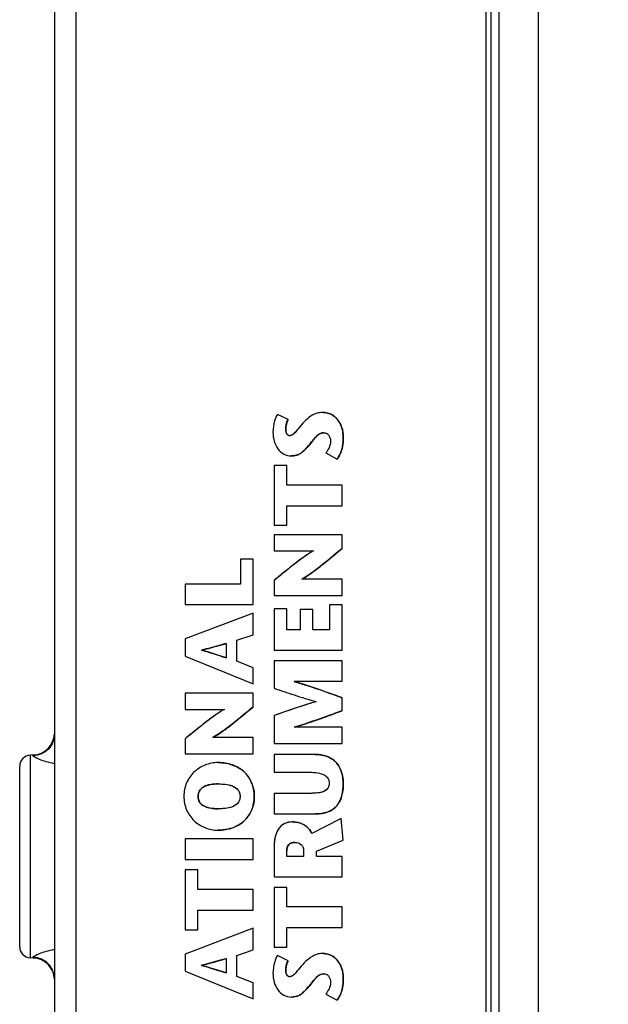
# Model space of a CAD drawing. Header units: inches. Extents: x 0 to 34, y 0 to 22.
# Tile 100 of 133: x 11.4 to 12.4, y 17.7 to 19.5. Entities that reach past the tile are written whole.
import ezdxf

# ---------------------------------------------------------------- set-up
doc = ezdxf.new("R2010")
doc.units = ezdxf.units.IN
doc.header["$LTSCALE"] = 1.87
doc.header["$MEASUREMENT"] = 0
doc.layers.get('0').update_dxf_attribs({"linetype": 'CONTINUOUS'})
doc.layers.add('DETAIL', color=7, linetype='CONTINUOUS')
doc.styles.get("Standard").update_dxf_attribs({"font": 'txt', "width": 0.8})
doc.dimstyles.get("Standard").update_dxf_attribs({"dimtxt": 0.125, "dimasz": 0.18, "dimexe": 0.125, "dimexo": 0.0625, "dimgap": 0.09, "dimtad": 0, "dimtih": 1, "dimtoh": 1, "dimdec": 3, "dimzin": 4, "dimdsep": 46, "dimtxsty": 'STANDARD', "dimblk": '_FILLED', "dimblk1": '_FILLED', "dimblk2": '_FILLED', "dimcen": 0.09, "dimadec": 0, "dimazin": 0, "dimtol": 1, "dimtp": 0.01, "dimtm": 0.01, "dimtfac": 1, "dimtdec": 3, "dimtofl": 0, "dimtmove": 0, "dimatfit": 3, "dimldrblk": '_FILLED', "dimfxl": 1, "dimtolj": 1, "dimtzin": 4, "dimarcsym": 0})

# ---------------------------------------------------------------- blocks, each defined once
blk = doc.blocks.new('_FILLED')
at = {"color": 0, "linetype": 'ByBlock'}
blk.add_solid([(0, 0), (-1, 0.17361), (-1, -0.17361)], dxfattribs=at)

msp = doc.modelspace()

# ---------------------------------------------------------------- linework, layer by layer
at = {"color": 3, "linetype": 'Continuous'}
for p, q in [((12.3203, 16.4184), (12.3203, 19.6077)), ((12.2503, 16.488), (12.2503, 19.538))]:
    msp.add_line(p, q, dxfattribs=at)
at = {"color": 7, "linetype": 'Continuous'}
for p, q in [((11.4587, 19.5574), (11.4587, 16.4676)), ((11.4967, 19.5574), (11.4967, 16.4676)), ((12.2264, 19.5712), (12.2264, 16.4538)), ((12.236, 16.4538), (12.236, 19.5712)), ((11.9371, 18.8035), (11.9371, 18.8035)), ((11.8747, 18.7907), (11.8557, 18.8)), ((11.8747, 18.7907), (11.8557, 18.8)), ((11.8557, 18.8), (11.8557, 18.8)), ((11.8747, 18.7907), (11.8747, 18.7907)), ((11.8702, 18.7729), (11.8702, 18.7729)), ((11.8711, 18.7674), (11.8718, 18.7658)), ((11.8718, 18.7658), (11.8733, 18.7639)), ((11.9319, 18.766), (11.9297, 18.7647)), ((11.9375, 18.7673), (11.9375, 18.7673)), ((11.8733, 18.7639), (11.8745, 18.763)), ((11.8777, 18.7621), (11.8776, 18.7621)), ((11.9206, 18.756), (11.9124, 18.746)), ((11.9236, 18.7594), (11.9206, 18.756)), ((11.9263, 18.762), (11.9236, 18.7594)), ((11.9297, 18.7647), (11.9263, 18.762)), ((11.9728, 18.7583), (11.9727, 18.7583)), ((11.9031, 18.7359), (11.9004, 18.7334)), ((11.9124, 18.746), (11.9124, 18.746)), ((11.9416, 18.7313), (11.9616, 18.7203)), ((11.8801, 18.726), (11.88, 18.726)), ((11.9617, 18.7203), (11.9616, 18.7203)), ((11.8496, 18.7088), (11.8496, 18.6025)), ((11.8723, 18.7088), (11.8496, 18.7088)), ((11.8723, 18.6739), (11.8723, 18.7088)), ((11.8723, 18.6739), (11.8723, 18.7088)), ((11.9707, 18.6739), (11.8723, 18.6739)), ((11.9706, 18.6374), (11.9706, 18.6739)), ((11.9707, 18.6374), (11.9707, 18.6739)), ((11.8723, 18.6025), (11.8723, 18.6374)), ((11.8723, 18.6025), (11.8723, 18.6374)), ((11.8723, 18.6374), (11.9707, 18.6374)), ((11.8496, 18.6025), (11.8723, 18.6025)), ((11.8496, 18.5855), (11.8496, 18.5568)), ((11.9707, 18.5855), (11.8496, 18.5855)), ((11.9706, 18.5611), (11.9706, 18.5855)), ((11.9707, 18.5611), (11.9707, 18.5855)), ((11.8496, 18.5568), (11.9195, 18.5568)), ((11.9707, 18.5611), (11.9706, 18.5611)), ((11.7895, 18.5419), (11.7895, 18.4976)), ((11.8122, 18.5419), (11.7895, 18.5419)), ((11.8122, 18.4611), (11.8122, 18.5419)), ((11.8122, 18.4611), (11.8122, 18.5419)), ((11.8496, 18.5042), (11.8496, 18.4777)), ((11.9707, 18.5064), (11.8992, 18.5064)), ((11.905, 18.51), (11.8993, 18.5065)), ((11.9706, 18.4777), (11.9706, 18.5064)), ((11.9707, 18.4777), (11.9707, 18.5064)), ((11.6911, 18.4976), (11.6911, 18.4611)), ((11.7895, 18.4976), (11.6911, 18.4976)), ((11.8496, 18.4777), (11.9707, 18.4777)), ((11.6911, 18.4611), (11.8122, 18.4611)), ((11.8496, 18.4534), (11.8496, 18.3798)), ((11.8723, 18.4534), (11.8496, 18.4534)), ((11.8723, 18.4163), (11.8723, 18.4534)), ((11.8723, 18.4163), (11.8723, 18.4534)), ((11.8961, 18.4525), (11.8961, 18.4163)), ((11.9188, 18.4525), (11.8961, 18.4525)), ((11.9188, 18.4163), (11.9188, 18.4525)), ((11.9188, 18.4163), (11.9188, 18.4525)), ((11.948, 18.4608), (11.948, 18.4163)), ((11.9707, 18.4608), (11.948, 18.4608)), ((11.9706, 18.3798), (11.9706, 18.4608)), ((11.9707, 18.3798), (11.9707, 18.4608)), ((11.8122, 18.4461), (11.6911, 18.4001)), ((11.8122, 18.4073), (11.8122, 18.4461)), ((11.8122, 18.4073), (11.8122, 18.4461)), ((11.8122, 18.4461), (11.8122, 18.4461)), ((11.8961, 18.4163), (11.8723, 18.4163)), ((11.948, 18.4163), (11.9188, 18.4163)), ((11.6911, 18.4001), (11.6911, 18.3694)), ((11.7833, 18.3978), (11.8122, 18.4073)), ((11.7833, 18.3978), (11.8122, 18.4073)), ((11.7833, 18.3603), (11.7833, 18.3978)), ((11.7833, 18.3603), (11.7833, 18.3978)), ((11.7833, 18.3978), (11.7833, 18.3978)), ((11.8122, 18.4073), (11.8122, 18.4073)), ((11.7209, 18.3802), (11.7209, 18.3802)), ((11.7641, 18.3919), (11.7641, 18.3665)), ((11.8496, 18.3798), (11.9707, 18.3798)), ((11.6911, 18.3694), (11.8122, 18.3201)), ((11.8122, 18.3487), (11.7833, 18.3603)), ((11.8122, 18.3487), (11.7833, 18.3603)), ((11.7833, 18.3603), (11.7833, 18.3603)), ((11.8122, 18.3201), (11.8122, 18.3487)), ((11.8122, 18.3201), (11.8122, 18.3487)), ((11.8122, 18.3487), (11.8122, 18.3487)), ((11.8496, 18.3608), (11.8496, 18.3123)), ((11.9707, 18.3608), (11.8496, 18.3608)), ((11.9706, 18.3243), (11.9706, 18.3608)), ((11.9707, 18.3243), (11.9707, 18.3608)), ((11.8122, 18.3201), (11.8122, 18.3201)), ((11.9707, 18.3243), (11.8854, 18.3242)), ((11.6911, 18.3034), (11.6911, 18.2746)), ((11.8122, 18.3034), (11.6911, 18.3034)), ((11.8122, 18.279), (11.8122, 18.3034)), ((11.8122, 18.279), (11.8122, 18.3034)), ((11.9706, 18.2722), (11.9706, 18.2952)), ((11.9707, 18.2952), (11.9706, 18.2952)), ((11.9707, 18.2722), (11.9707, 18.2952)), ((11.6911, 18.2746), (11.761, 18.2746)), ((11.8122, 18.279), (11.8122, 18.279)), ((11.8496, 18.2634), (11.8496, 18.2139)), ((11.9707, 18.2722), (11.9706, 18.2722)), ((11.9707, 18.2426), (11.8854, 18.2427)), ((11.9706, 18.2139), (11.9706, 18.2426)), ((11.9707, 18.2139), (11.9707, 18.2426)), ((11.6911, 18.222), (11.6911, 18.1956)), ((11.8122, 18.2243), (11.7407, 18.2243)), ((11.7465, 18.2278), (11.7408, 18.2243)), ((11.8122, 18.1956), (11.8122, 18.2243)), ((11.8122, 18.1956), (11.8122, 18.2243)), ((11.8496, 18.2139), (11.9707, 18.2139)), ((11.4207, 18.1934), (11.4157, 18.1932)), ((11.4157, 17.8319), (11.4157, 18.1932)), ((11.4207, 18.1921), (11.4207, 18.1934)), ((11.6911, 18.1956), (11.8122, 18.1956)), ((11.8496, 18.1942), (11.8496, 18.1627)), ((11.9228, 18.1942), (11.8496, 18.1942)), ((11.3967, 17.8515), (11.3967, 18.1735)), ((11.7503, 18.1798), (11.7503, 18.1798)), ((11.8496, 18.1627), (11.9124, 18.1627)), ((11.7227, 18.1356), (11.7203, 18.1337)), ((11.7329, 18.1399), (11.7276, 18.1382)), ((11.7375, 18.1408), (11.7329, 18.1399)), ((11.7503, 18.1418), (11.7503, 18.1418)), ((11.9728, 18.142), (11.9727, 18.142)), ((11.7144, 18.1196), (11.7143, 18.1196)), ((11.8143, 18.1196), (11.8142, 18.1196)), ((11.8496, 18.125), (11.8496, 18.0885)), ((11.9129, 18.125), (11.8496, 18.125)), ((11.7205, 18.1054), (11.7232, 18.1034)), ((11.7332, 18.0993), (11.7376, 18.0984)), ((11.7503, 18.0975), (11.7503, 18.0975)), ((11.8496, 18.0885), (11.9237, 18.0885)), ((11.9236, 18.0885), (11.9237, 18.0885)), ((11.882, 18.0741), (11.8819, 18.0741)), ((11.9687, 18.0805), (11.9169, 18.0537)), ((11.9727, 18.0414), (11.9687, 18.0805)), ((11.9688, 18.0805), (11.9687, 18.0805)), ((11.9728, 18.0414), (11.9688, 18.0805)), ((11.7503, 18.0594), (11.7503, 18.0594)), ((11.7503, 18.0594), (11.7503, 18.0594)), ((11.6911, 18.0437), (11.6911, 18.0072)), ((11.8122, 18.0437), (11.6911, 18.0437)), ((11.8122, 18.0072), (11.8122, 18.0437)), ((11.8122, 18.0072), (11.8122, 18.0437)), ((11.8496, 18.0302), (11.8496, 17.9762)), ((11.8872, 18.0376), (11.8871, 18.0376)), ((11.9248, 18.0222), (11.9727, 18.0414)), ((11.9249, 18.0222), (11.9728, 18.0414)), ((11.9728, 18.0414), (11.9727, 18.0414)), ((11.8723, 18.0127), (11.8723, 18.0224)), ((11.8723, 18.0127), (11.8723, 18.0224)), ((11.8723, 18.0224), (11.8723, 18.0224)), ((11.902, 18.0127), (11.8723, 18.0127)), ((11.902, 18.0231), (11.902, 18.0127)), ((11.9248, 18.0127), (11.9248, 18.0222)), ((11.9249, 18.0222), (11.9248, 18.0222)), ((11.9707, 18.0127), (11.9248, 18.0127)), ((11.9249, 18.0127), (11.9249, 18.0222)), ((11.9706, 17.9762), (11.9706, 18.0127)), ((11.9707, 17.9762), (11.9707, 18.0127)), ((11.6911, 18.0072), (11.8122, 18.0072)), ((11.6911, 17.9885), (11.6911, 17.8821)), ((11.7138, 17.9885), (11.6911, 17.9885)), ((11.7138, 17.9535), (11.7138, 17.9885)), ((11.7138, 17.9535), (11.7138, 17.9885)), ((11.8496, 17.9762), (11.9707, 17.9762)), ((11.8122, 17.9535), (11.7138, 17.9535)), ((11.8122, 17.917), (11.8122, 17.9535)), ((11.8122, 17.917), (11.8122, 17.9535)), ((11.8496, 17.9575), (11.8496, 17.8511)), ((11.8723, 17.9575), (11.8496, 17.9575)), ((11.8723, 17.9226), (11.8723, 17.9575)), ((11.8723, 17.9226), (11.8723, 17.9575)), ((11.7138, 17.8821), (11.7138, 17.917)), ((11.7138, 17.8821), (11.7138, 17.917)), ((11.7138, 17.917), (11.8122, 17.917)), ((11.9707, 17.9226), (11.8723, 17.9226)), ((11.9706, 17.8861), (11.9706, 17.9226)), ((11.9707, 17.8861), (11.9707, 17.9226)), ((11.8122, 17.8847), (11.6911, 17.8387)), ((11.6911, 17.8821), (11.7138, 17.8821)), ((11.8122, 17.846), (11.8122, 17.8847)), ((11.8122, 17.846), (11.8122, 17.8847)), ((11.8122, 17.8847), (11.8122, 17.8847)), ((11.8723, 17.8511), (11.8723, 17.8861)), ((11.8723, 17.8511), (11.8723, 17.8861)), ((11.8723, 17.8861), (11.9707, 17.8861)), ((11.6911, 17.8387), (11.6911, 17.8081)), ((11.7833, 17.8364), (11.8122, 17.846)), ((11.7833, 17.8364), (11.8122, 17.846)), ((11.7833, 17.7989), (11.7833, 17.8364)), ((11.7833, 17.7989), (11.7833, 17.8364)), ((11.7833, 17.8364), (11.7833, 17.8364)), ((11.8122, 17.846), (11.8122, 17.846)), ((11.8496, 17.8511), (11.8723, 17.8511)), ((11.8747, 17.8269), (11.8557, 17.8363)), ((11.8747, 17.8269), (11.8557, 17.8363)), ((11.8557, 17.8363), (11.8557, 17.8363)), ((11.9371, 17.8397), (11.9371, 17.8397)), ((11.4207, 17.8317), (11.4157, 17.8319)), ((11.4207, 17.8317), (11.4207, 17.8329)), ((11.7209, 17.8188), (11.7209, 17.8188)), ((11.7641, 17.8306), (11.7641, 17.8051)), ((11.8747, 17.8269), (11.8747, 17.8269)), ((11.6911, 17.8081), (11.8122, 17.7588)), ((11.8702, 17.8091), (11.8702, 17.8091)), ((11.8711, 17.8036), (11.8718, 17.8021)), ((11.8718, 17.8021), (11.8733, 17.8001)), ((11.9319, 17.8022), (11.9297, 17.801)), ((11.9375, 17.8036), (11.9375, 17.8036)), ((11.8122, 17.7873), (11.7833, 17.7989)), ((11.8122, 17.7873), (11.7833, 17.7989)), ((11.7833, 17.7989), (11.7833, 17.7989)), ((11.8122, 17.7588), (11.8122, 17.7873)), ((11.8122, 17.7588), (11.8122, 17.7873)), ((11.8122, 17.7873), (11.8122, 17.7873)), ((11.8733, 17.8001), (11.8745, 17.7993)), ((11.8777, 17.7984), (11.8776, 17.7984)), ((11.9206, 17.7922), (11.9124, 17.7823)), ((11.9236, 17.7956), (11.9206, 17.7922)), ((11.9263, 17.7983), (11.9236, 17.7956)), ((11.9297, 17.801), (11.9263, 17.7983)), ((11.9728, 17.7946), (11.9727, 17.7946)), ((11.9031, 17.7721), (11.9004, 17.7696)), ((11.9124, 17.7823), (11.9124, 17.7823)), ((11.9416, 17.7676), (11.9616, 17.7565)), ((11.8122, 17.7588), (11.8122, 17.7588)), ((11.8801, 17.7622), (11.88, 17.7622)), ((11.9617, 17.7565), (11.9616, 17.7565))]:
    msp.add_line(p, q, dxfattribs=at)
for centre, radius, start, end in [((11.9349, 18.7675), 0.0363, 61.4166, 70.7925), ((11.9349, 18.7674), 0.0363, 52.7104, 61.4337), ((11.935, 18.7676), 0.0361, 42.5318, 52.6875), ((11.9341, 18.7668), 0.0372, 33.707, 42.4963), ((11.9375, 18.7554), 0.0119, 89.9992, 93.6104), ((11.9254, 18.7626), 0.0469, 15.6967, 22.0134), ((11.9011, 18.7563), 0.0715, 348.6879, 349.255), ((11.882, 18.7526), 0.0264, 289.5328, 297.0279), ((11.9237, 18.7491), 0.0478, 331.7867, 336.6779), ((11.4194, 18.2327), 0.0394, 272, 357.7827), ((11.4164, 18.1735), 0.0197, 92, 180), ((11.9304, 18.1528), 0.0402, 46.9284, 55.7703), ((11.7581, 18.122), 0.0563, 44.3583, 54.7922), ((11.7593, 18.1233), 0.0545, 36.0947, 44.3046), ((11.7587, 18.123), 0.0551, 22.4163, 36.0148), ((11.9169, 18.1458), 0.0555, 15.1808, 20.3084), ((11.7564, 18.122), 0.0576, 17.6058, 22.4344), ((11.7317, 18.1208), 0.0172, 153.4145, 156.8803), ((11.9118, 18.1366), 0.0605, 342.7502, 347.5562), ((11.7316, 18.1184), 0.0171, 203.9294, 209.4317), ((11.933, 18.1272), 0.0372, 303.696, 311.2233), ((11.9328, 18.1273), 0.0375, 311.322, 323.5385), ((11.9302, 18.1292), 0.0407, 323.5622, 330.8722), ((11.7592, 18.1161), 0.0547, 312.5723, 323.2366), ((11.759, 18.1161), 0.0548, 323.3198, 335.5078), ((11.9285, 18.1367), 0.0478, 285.2743, 291.1003), ((11.7532, 18.1264), 0.0667, 286.7158, 292.4748), ((11.7578, 18.1176), 0.0567, 304.5421, 312.5467), ((11.8837, 18.0263), 0.0107, 130.333, 137.3977), ((11.4164, 17.8515), 0.0197, 180, 268), ((11.9349, 17.8037), 0.0363, 52.7107, 70.7969), ((11.4194, 17.7923), 0.0394, 2.2164, 88), ((11.935, 17.8038), 0.0361, 42.533, 52.6876), ((11.9341, 17.8031), 0.0372, 33.7015, 42.4973), ((11.9375, 17.7916), 0.0119, 89.9993, 93.5934), ((11.9254, 17.7988), 0.0469, 15.6919, 22.0096), ((11.9235, 17.7854), 0.048, 331.9446, 336.6822), ((11.882, 17.7888), 0.0264, 289.5794, 297.0848)]:
    msp.add_arc(centre, radius, start, end, dxfattribs=at)
for points, knots in [([(11.9371, 18.8035), (11.9341, 18.8035), (11.9281, 18.8031), (11.919, 18.7998), (11.9098, 18.7933), (11.904, 18.7875), (11.9008, 18.7841)], [0, 0, 0, 0, 0.211374, 0.423088, 0.673531, 1, 1, 1, 1]), ([(11.9371, 18.8035), (11.9378, 18.8035), (11.9411, 18.8033), (11.9443, 18.8025), (11.9468, 18.8017)], [0, 0, 0, 0, 0.211518, 1, 1, 1, 1]), ([(11.9727, 18.7583), (11.9727, 18.7659), (11.9709, 18.7794), (11.9605, 18.7947), (11.9485, 18.8017), (11.9405, 18.8035), (11.9371, 18.8035)], [0, 0, 0, 0, 0.357603, 0.623377, 0.838424, 1, 1, 1, 1]), ([(11.9727, 18.7583), (11.9727, 18.7688), (11.9686, 18.7908), (11.9474, 18.8035), (11.9371, 18.8035)], [0, 0, 0, 0, 0.504533, 1, 1, 1, 1]), ([(11.8557, 18.8), (11.8534, 18.7964), (11.8493, 18.7861), (11.8475, 18.7751), (11.8475, 18.7684)], [0, 0, 0, 0, 0.38441, 1, 1, 1, 1]), ([(11.8747, 18.7907), (11.874, 18.7894), (11.8712, 18.7839), (11.8702, 18.7776), (11.8702, 18.7729)], [0, 0, 0, 0, 0.23427, 1, 1, 1, 1]), ([(11.8702, 18.7729), (11.8702, 18.7745), (11.8705, 18.7807), (11.8723, 18.7868), (11.8747, 18.7907)], [0, 0, 0, 0, 0.268192, 1, 1, 1, 1]), ([(11.9008, 18.7841), (11.8962, 18.7792), (11.8907, 18.7719), (11.8833, 18.764), (11.8794, 18.7621), (11.8776, 18.7621)], [0, 0, 0, 0, 0.623129, 0.838568, 1, 1, 1, 1]), ([(11.9008, 18.7841), (11.8971, 18.7801), (11.8919, 18.7737), (11.8852, 18.7656), (11.8803, 18.7621), (11.8776, 18.7621)], [0, 0, 0, 0, 0.502342, 0.753436, 1, 1, 1, 1]), ([(11.9651, 18.7875), (11.9654, 18.7869), (11.9669, 18.7846), (11.9682, 18.7821), (11.9689, 18.7802)], [0, 0, 0, 0, 0.23895, 1, 1, 1, 1]), ([(11.8475, 18.7684), (11.8475, 18.7629), (11.849, 18.7523), (11.8555, 18.7384), (11.8661, 18.7284), (11.8755, 18.726), (11.88, 18.726)], [0, 0, 0, 0, 0.278706, 0.533886, 0.767931, 1, 1, 1, 1]), ([(11.8702, 18.7729), (11.8702, 18.7723), (11.8703, 18.7705), (11.8707, 18.7686), (11.8711, 18.7674)], [0, 0, 0, 0, 0.278681, 1, 1, 1, 1]), ([(11.8776, 18.7621), (11.8766, 18.7621), (11.8746, 18.7626), (11.8721, 18.7649), (11.8705, 18.7685), (11.8702, 18.7713), (11.8702, 18.7729)], [0, 0, 0, 0, 0.201577, 0.416953, 0.674606, 1, 1, 1, 1]), ([(11.9124, 18.746), (11.9145, 18.7484), (11.9183, 18.7533), (11.924, 18.7601), (11.93, 18.7656), (11.9351, 18.7673), (11.9375, 18.7673)], [0, 0, 0, 0, 0.281866, 0.551182, 0.789097, 1, 1, 1, 1]), ([(11.9375, 18.7673), (11.9394, 18.7673), (11.9433, 18.7665), (11.9475, 18.7626), (11.9496, 18.7576), (11.9501, 18.7539), (11.9501, 18.7521)], [0, 0, 0, 0, 0.268258, 0.507263, 0.751118, 1, 1, 1, 1]), ([(11.9706, 18.7753), (11.971, 18.774), (11.9723, 18.7685), (11.9728, 18.7627), (11.9728, 18.7583)], [0, 0, 0, 0, 0.22713, 1, 1, 1, 1]), ([(11.9501, 18.7521), (11.9501, 18.7481), (11.9481, 18.7405), (11.9438, 18.7342), (11.9416, 18.7313)], [0, 0, 0, 0, 0.527645, 1, 1, 1, 1]), ([(11.9616, 18.7203), (11.9636, 18.7227), (11.9706, 18.7343), (11.9727, 18.7481), (11.9727, 18.7583)], [0, 0, 0, 0, 0.236277, 1, 1, 1, 1]), ([(11.88, 18.726), (11.8833, 18.726), (11.8896, 18.7267), (11.8981, 18.7311), (11.9053, 18.7379), (11.9099, 18.7432), (11.9124, 18.746)], [0, 0, 0, 0, 0.249537, 0.471213, 0.71172, 1, 1, 1, 1]), ([(11.9004, 18.7334), (11.8999, 18.733), (11.8979, 18.7313), (11.8957, 18.7299), (11.894, 18.729)], [0, 0, 0, 0, 0.257589, 1, 1, 1, 1]), ([(11.9124, 18.746), (11.9116, 18.7451), (11.9086, 18.7416), (11.9055, 18.7382), (11.9031, 18.7359)], [0, 0, 0, 0, 0.273583, 1, 1, 1, 1]), ([(11.9713, 18.7422), (11.971, 18.7412), (11.9701, 18.7371), (11.9688, 18.733), (11.9676, 18.7302)], [0, 0, 0, 0, 0.255189, 1, 1, 1, 1]), ([(11.8908, 18.7277), (11.89, 18.7274), (11.8866, 18.7263), (11.8829, 18.726), (11.8801, 18.726)], [0, 0, 0, 0, 0.230871, 1, 1, 1, 1]), ([(11.9195, 18.5568), (11.913, 18.5534), (11.901, 18.545), (11.8836, 18.5318), (11.8666, 18.5181), (11.8553, 18.5088), (11.8496, 18.5042)], [0, 0, 0, 0, 0.249982, 0.50006, 0.749974, 1, 1, 1, 1]), ([(11.9195, 18.5567), (11.9144, 18.5541), (11.9032, 18.5466), (11.886, 18.5337), (11.8678, 18.5191), (11.8555, 18.509), (11.8496, 18.5042)], [0, 0, 0, 0, 0.198716, 0.45764, 0.737949, 1, 1, 1, 1]), ([(11.8992, 18.5065), (11.9049, 18.5097), (11.9168, 18.5178), (11.9406, 18.536), (11.9585, 18.5511), (11.9706, 18.5611)], [0, 0, 0, 0, 0.219143, 0.475831, 1, 1, 1, 1]), ([(11.8992, 18.5064), (11.9057, 18.5102), (11.9181, 18.5187), (11.9418, 18.5371), (11.9591, 18.5516), (11.9706, 18.5611)], [0, 0, 0, 0, 0.249981, 0.50004, 1, 1, 1, 1]), ([(11.9707, 18.5611), (11.9668, 18.5579), (11.9506, 18.5444), (11.9343, 18.531), (11.9214, 18.5214)], [0, 0, 0, 0, 0.239804, 1, 1, 1, 1]), ([(11.9214, 18.5214), (11.92, 18.5203), (11.9146, 18.5164), (11.9092, 18.5126), (11.905, 18.51)], [0, 0, 0, 0, 0.264918, 1, 1, 1, 1]), ([(11.7203, 18.38), (11.7244, 18.381), (11.7391, 18.3848), (11.7536, 18.389), (11.7641, 18.3919)], [0, 0, 0, 0, 0.278153, 1, 1, 1, 1]), ([(11.7641, 18.3665), (11.7606, 18.3676), (11.7461, 18.3723), (11.7315, 18.3769), (11.7203, 18.38)], [0, 0, 0, 0, 0.240353, 1, 1, 1, 1]), ([(11.7642, 18.3919), (11.7607, 18.391), (11.7461, 18.3869), (11.7315, 18.3828), (11.7204, 18.38)], [0, 0, 0, 0, 0.24, 1, 1, 1, 1]), ([(11.7204, 18.38), (11.7245, 18.3789), (11.7392, 18.3747), (11.7536, 18.3698), (11.7642, 18.3665)], [0, 0, 0, 0, 0.277258, 1, 1, 1, 1]), ([(11.8496, 18.3123), (11.8615, 18.3083), (11.8863, 18.2996), (11.9114, 18.292), (11.9247, 18.2883)], [0, 0, 0, 0, 0.476296, 1, 1, 1, 1]), ([(11.8854, 18.3241), (11.8931, 18.3218), (11.9218, 18.313), (11.9501, 18.3028), (11.9707, 18.2952)], [0, 0, 0, 0, 0.267724, 1, 1, 1, 1]), ([(11.9706, 18.2952), (11.964, 18.2977), (11.9358, 18.308), (11.9073, 18.3176), (11.8854, 18.3241)], [0, 0, 0, 0, 0.237145, 1, 1, 1, 1]), ([(11.761, 18.2746), (11.7559, 18.2719), (11.7447, 18.2645), (11.7275, 18.2515), (11.7093, 18.2369), (11.6971, 18.2269), (11.6911, 18.222)], [0, 0, 0, 0, 0.19878, 0.457667, 0.737923, 1, 1, 1, 1]), ([(11.761, 18.2746), (11.7545, 18.2712), (11.7425, 18.2629), (11.7251, 18.2496), (11.7081, 18.2359), (11.6968, 18.2267), (11.6911, 18.222)], [0, 0, 0, 0, 0.249982, 0.50006, 0.749974, 1, 1, 1, 1]), ([(11.7407, 18.2243), (11.7464, 18.2276), (11.7583, 18.2356), (11.7821, 18.2539), (11.8, 18.2689), (11.8122, 18.279)], [0, 0, 0, 0, 0.219115, 0.475789, 1, 1, 1, 1]), ([(11.7407, 18.2243), (11.7472, 18.228), (11.7596, 18.2366), (11.7834, 18.2549), (11.8006, 18.2694), (11.8122, 18.279)], [0, 0, 0, 0, 0.249981, 0.50004, 1, 1, 1, 1]), ([(11.8122, 18.279), (11.8083, 18.2757), (11.7921, 18.2622), (11.7758, 18.2488), (11.7629, 18.2392)], [0, 0, 0, 0, 0.239828, 1, 1, 1, 1]), ([(11.9247, 18.2883), (11.9178, 18.2863), (11.8926, 18.2787), (11.8677, 18.2699), (11.8496, 18.2634)], [0, 0, 0, 0, 0.270885, 1, 1, 1, 1]), ([(11.9707, 18.2722), (11.964, 18.2697), (11.9358, 18.2592), (11.9074, 18.2494), (11.8854, 18.2428)], [0, 0, 0, 0, 0.237183, 1, 1, 1, 1]), ([(11.8854, 18.2428), (11.8931, 18.2451), (11.9218, 18.2541), (11.95, 18.2645), (11.9706, 18.2722)], [0, 0, 0, 0, 0.267672, 1, 1, 1, 1]), ([(11.4587, 18.2312), (11.4587, 18.2262), (11.4568, 18.2161), (11.4484, 18.2033), (11.4358, 18.1946), (11.4257, 18.1923), (11.4207, 18.1921)], [0, 0, 0, 0, 0.249209, 0.498874, 0.749194, 1, 1, 1, 1]), ([(11.7629, 18.2392), (11.7615, 18.2382), (11.7561, 18.2342), (11.7506, 18.2304), (11.7465, 18.2278)], [0, 0, 0, 0, 0.264972, 1, 1, 1, 1]), ([(11.4587, 18.1777), (11.4537, 18.1787), (11.4446, 18.1809), (11.4341, 18.1843), (11.4275, 18.1872), (11.424, 18.189), (11.4218, 18.1904), (11.4207, 18.1916), (11.4207, 18.1921)], [0, 0, 0, 0, 0.370545, 0.679685, 0.802455, 0.898623, 0.964442, 1, 1, 1, 1]), ([(11.9228, 18.1942), (11.9245, 18.1942), (11.9306, 18.194), (11.9368, 18.193), (11.941, 18.1917)], [0, 0, 0, 0, 0.271111, 1, 1, 1, 1]), ([(11.9727, 18.142), (11.9727, 18.1486), (11.9712, 18.1617), (11.9624, 18.1796), (11.9452, 18.1921), (11.9306, 18.1942), (11.9228, 18.1942)], [0, 0, 0, 0, 0.245562, 0.476087, 0.712404, 1, 1, 1, 1]), ([(11.9727, 18.142), (11.9727, 18.1488), (11.9711, 18.1625), (11.9629, 18.1781), (11.9524, 18.1869), (11.94, 18.1929), (11.9296, 18.1942), (11.9228, 18.1942)], [0, 0, 0, 0, 0.250136, 0.499383, 0.624667, 0.750076, 1, 1, 1, 1]), ([(11.941, 18.1917), (11.9421, 18.1913), (11.9463, 18.1899), (11.9503, 18.1878), (11.953, 18.186)], [0, 0, 0, 0, 0.2622, 1, 1, 1, 1]), ([(11.7503, 18.1798), (11.7422, 18.1798), (11.7262, 18.1769), (11.7059, 18.1639), (11.6921, 18.1439), (11.6891, 18.1278), (11.6891, 18.1196)], [0, 0, 0, 0, 0.255258, 0.498579, 0.74179, 1, 1, 1, 1]), ([(11.8142, 18.1196), (11.8142, 18.1281), (11.8113, 18.1447), (11.7969, 18.165), (11.7754, 18.1774), (11.7588, 18.1798), (11.7503, 18.1798)], [0, 0, 0, 0, 0.26092, 0.498488, 0.738975, 1, 1, 1, 1]), ([(11.7503, 18.1798), (11.7527, 18.1798), (11.762, 18.1794), (11.7712, 18.1774), (11.7776, 18.1749)], [0, 0, 0, 0, 0.26122, 1, 1, 1, 1]), ([(11.7776, 18.1749), (11.7788, 18.1744), (11.7833, 18.1725), (11.7875, 18.1701), (11.7905, 18.168)], [0, 0, 0, 0, 0.253949, 1, 1, 1, 1]), ([(11.9124, 18.1627), (11.9175, 18.1627), (11.9264, 18.1621), (11.938, 18.1588), (11.9459, 18.1525), (11.9475, 18.1465), (11.9475, 18.1437)], [0, 0, 0, 0, 0.344902, 0.607333, 0.810092, 1, 1, 1, 1]), ([(11.9705, 18.1603), (11.9709, 18.1589), (11.9723, 18.1529), (11.9728, 18.1466), (11.9728, 18.142)], [0, 0, 0, 0, 0.244287, 1, 1, 1, 1]), ([(11.7143, 18.1196), (11.7143, 18.1231), (11.7159, 18.1302), (11.7245, 18.1376), (11.7364, 18.1412), (11.7453, 18.1418), (11.7503, 18.1418)], [0, 0, 0, 0, 0.21981, 0.4331, 0.688045, 1, 1, 1, 1]), ([(11.7276, 18.1382), (11.7272, 18.138), (11.7255, 18.1372), (11.7239, 18.1363), (11.7227, 18.1356)], [0, 0, 0, 0, 0.25946, 1, 1, 1, 1]), ([(11.7503, 18.1418), (11.7492, 18.1418), (11.7449, 18.1417), (11.7406, 18.1414), (11.7375, 18.1408)], [0, 0, 0, 0, 0.264592, 1, 1, 1, 1]), ([(11.7503, 18.1418), (11.7555, 18.1418), (11.765, 18.1412), (11.7778, 18.1379), (11.7872, 18.1306), (11.789, 18.1232), (11.789, 18.1196)], [0, 0, 0, 0, 0.316012, 0.57364, 0.784771, 1, 1, 1, 1]), ([(11.7503, 18.1418), (11.7544, 18.1418), (11.7628, 18.1414), (11.775, 18.139), (11.7844, 18.1334), (11.7885, 18.1259), (11.789, 18.1217), (11.789, 18.1196)], [0, 0, 0, 0, 0.250313, 0.500515, 0.749133, 0.874431, 1, 1, 1, 1]), ([(11.8113, 18.1394), (11.8118, 18.1379), (11.8136, 18.1314), (11.8143, 18.1247), (11.8143, 18.1196)], [0, 0, 0, 0, 0.23954, 1, 1, 1, 1]), ([(11.9475, 18.1437), (11.9475, 18.1404), (11.9463, 18.1338), (11.9379, 18.1275), (11.9264, 18.1253), (11.9178, 18.125), (11.9129, 18.125)], [0, 0, 0, 0, 0.218462, 0.418066, 0.670922, 1, 1, 1, 1]), ([(11.9475, 18.1437), (11.9475, 18.1418), (11.9471, 18.1381), (11.9438, 18.1312), (11.935, 18.1266), (11.924, 18.1252), (11.9166, 18.125), (11.9129, 18.125)], [0, 0, 0, 0, 0.125801, 0.251209, 0.499168, 0.749527, 1, 1, 1, 1]), ([(11.9236, 18.0885), (11.9314, 18.0885), (11.9427, 18.09), (11.9551, 18.0968), (11.9644, 18.1056), (11.9715, 18.1212), (11.9727, 18.1348), (11.9727, 18.142)], [0, 0, 0, 0, 0.281327, 0.399067, 0.510697, 0.739184, 1, 1, 1, 1]), ([(11.9236, 18.0885), (11.9305, 18.0885), (11.941, 18.0897), (11.9536, 18.0957), (11.9641, 18.1049), (11.9716, 18.1212), (11.9727, 18.1351), (11.9727, 18.142)], [0, 0, 0, 0, 0.249949, 0.375374, 0.500614, 0.749782, 1, 1, 1, 1]), ([(11.9728, 18.142), (11.9728, 18.1403), (11.9726, 18.1342), (11.9719, 18.128), (11.9709, 18.1236)], [0, 0, 0, 0, 0.261772, 1, 1, 1, 1]), ([(11.6891, 18.1196), (11.6891, 18.1114), (11.6921, 18.0953), (11.7059, 18.0754), (11.7262, 18.0624), (11.7422, 18.0594), (11.7503, 18.0594)], [0, 0, 0, 0, 0.258113, 0.501298, 0.74466, 1, 1, 1, 1]), ([(11.7503, 18.0975), (11.7453, 18.0975), (11.7364, 18.0981), (11.7245, 18.1017), (11.7159, 18.1091), (11.7143, 18.1162), (11.7143, 18.1196)], [0, 0, 0, 0, 0.312097, 0.567139, 0.780411, 1, 1, 1, 1]), ([(11.7159, 18.1275), (11.7156, 18.1269), (11.7147, 18.1244), (11.7144, 18.1217), (11.7144, 18.1196)], [0, 0, 0, 0, 0.236997, 1, 1, 1, 1]), ([(11.7144, 18.1196), (11.7144, 18.1189), (11.7145, 18.1161), (11.7151, 18.1134), (11.716, 18.1115)], [0, 0, 0, 0, 0.26727, 1, 1, 1, 1]), ([(11.789, 18.1196), (11.789, 18.1161), (11.7872, 18.1086), (11.7778, 18.1013), (11.765, 18.098), (11.7555, 18.0975), (11.7503, 18.0975)], [0, 0, 0, 0, 0.215017, 0.426132, 0.683854, 1, 1, 1, 1]), ([(11.7503, 18.0594), (11.7588, 18.0594), (11.7753, 18.0619), (11.7969, 18.0742), (11.8113, 18.0945), (11.8142, 18.1111), (11.8142, 18.1196)], [0, 0, 0, 0, 0.261082, 0.50156, 0.739074, 1, 1, 1, 1]), ([(11.789, 18.1196), (11.789, 18.1175), (11.7885, 18.1133), (11.7844, 18.1058), (11.775, 18.1003), (11.7628, 18.0979), (11.7544, 18.0975), (11.7503, 18.0975)], [0, 0, 0, 0, 0.125567, 0.250863, 0.499487, 0.749689, 1, 1, 1, 1]), ([(11.8143, 18.1196), (11.8143, 18.1172), (11.8139, 18.1083), (11.8116, 18.0994), (11.8089, 18.0934)], [0, 0, 0, 0, 0.266016, 1, 1, 1, 1]), ([(11.9696, 18.1187), (11.9694, 18.1179), (11.9683, 18.1147), (11.9669, 18.1116), (11.9657, 18.1094)], [0, 0, 0, 0, 0.255912, 1, 1, 1, 1]), ([(11.7278, 18.101), (11.7282, 18.1009), (11.7299, 18.1002), (11.7318, 18.0997), (11.7332, 18.0993)], [0, 0, 0, 0, 0.240991, 1, 1, 1, 1]), ([(11.7376, 18.0984), (11.7386, 18.0982), (11.7428, 18.0977), (11.7471, 18.0975), (11.7503, 18.0975)], [0, 0, 0, 0, 0.235552, 1, 1, 1, 1]), ([(11.9411, 18.0906), (11.9398, 18.0903), (11.9341, 18.089), (11.9282, 18.0885), (11.9237, 18.0885)], [0, 0, 0, 0, 0.23052, 1, 1, 1, 1]), ([(11.9536, 18.0962), (11.953, 18.0958), (11.9505, 18.0943), (11.9478, 18.093), (11.9457, 18.0922)], [0, 0, 0, 0, 0.242936, 1, 1, 1, 1]), ([(11.8819, 18.0741), (11.8774, 18.0741), (11.8681, 18.0724), (11.857, 18.063), (11.8507, 18.048), (11.8496, 18.0366), (11.8496, 18.0302)], [0, 0, 0, 0, 0.22456, 0.440454, 0.688909, 1, 1, 1, 1]), ([(11.8819, 18.0741), (11.8769, 18.0741), (11.8664, 18.072), (11.8552, 18.0604), (11.8504, 18.0456), (11.8496, 18.0353), (11.8496, 18.0302)], [0, 0, 0, 0, 0.249297, 0.498303, 0.748941, 1, 1, 1, 1]), ([(11.9169, 18.0537), (11.9141, 18.0594), (11.9044, 18.0709), (11.8896, 18.0741), (11.8819, 18.0741)], [0, 0, 0, 0, 0.453161, 1, 1, 1, 1]), ([(11.9169, 18.0537), (11.9153, 18.0569), (11.9113, 18.0629), (11.9, 18.0719), (11.889, 18.0741), (11.8819, 18.0741)], [0, 0, 0, 0, 0.251056, 0.50198, 1, 1, 1, 1]), ([(11.882, 18.0741), (11.8834, 18.0741), (11.8887, 18.0739), (11.8939, 18.0729), (11.8975, 18.0716)], [0, 0, 0, 0, 0.272754, 1, 1, 1, 1]), ([(11.9034, 18.0687), (11.9049, 18.0678), (11.9105, 18.0639), (11.9147, 18.0582), (11.9169, 18.0537)], [0, 0, 0, 0, 0.260889, 1, 1, 1, 1]), ([(11.7724, 18.0626), (11.7706, 18.062), (11.7634, 18.0602), (11.7559, 18.0594), (11.7503, 18.0594)], [0, 0, 0, 0, 0.242124, 1, 1, 1, 1]), ([(11.8723, 18.0224), (11.8723, 18.0261), (11.8733, 18.0322), (11.8801, 18.0371), (11.8846, 18.0376), (11.8871, 18.0376)], [0, 0, 0, 0, 0.454021, 0.68992, 1, 1, 1, 1]), ([(11.8723, 18.0224), (11.8723, 18.0264), (11.8736, 18.0332), (11.881, 18.0373), (11.8851, 18.0376), (11.8871, 18.0376)], [0, 0, 0, 0, 0.495109, 0.746987, 1, 1, 1, 1]), ([(11.8758, 18.0336), (11.8739, 18.0314), (11.8725, 18.0274), (11.8723, 18.0234), (11.8723, 18.0224)], [0, 0, 0, 0, 0.736626, 1, 1, 1, 1]), ([(11.8804, 18.0366), (11.88, 18.0364), (11.8788, 18.0359), (11.8776, 18.0352), (11.8768, 18.0345)], [0, 0, 0, 0, 0.266239, 1, 1, 1, 1]), ([(11.8872, 18.0376), (11.8865, 18.0376), (11.8842, 18.0376), (11.8819, 18.0371), (11.8804, 18.0366)], [0, 0, 0, 0, 0.281812, 1, 1, 1, 1]), ([(11.8871, 18.0376), (11.8907, 18.0376), (11.8963, 18.0356), (11.9011, 18.0295), (11.902, 18.0253), (11.902, 18.0231)], [0, 0, 0, 0, 0.462074, 0.715034, 1, 1, 1, 1]), ([(11.4207, 17.8329), (11.4207, 17.8334), (11.4218, 17.8346), (11.424, 17.836), (11.4275, 17.8379), (11.4341, 17.8407), (11.4446, 17.8442), (11.4537, 17.8463), (11.4587, 17.8473)], [0, 0, 0, 0, 0.035554, 0.101373, 0.19753, 0.320279, 0.629402, 1, 1, 1, 1]), ([(11.8557, 17.8363), (11.8534, 17.8327), (11.8494, 17.8224), (11.8475, 17.8114), (11.8475, 17.8046)], [0, 0, 0, 0, 0.384265, 1, 1, 1, 1]), ([(11.9371, 17.8397), (11.9341, 17.8397), (11.9281, 17.8393), (11.919, 17.836), (11.9098, 17.8295), (11.904, 17.8237), (11.9008, 17.8203)], [0, 0, 0, 0, 0.211357, 0.423034, 0.673454, 1, 1, 1, 1]), ([(11.9727, 17.7946), (11.9727, 17.8022), (11.9709, 17.8157), (11.9605, 17.8309), (11.9485, 17.838), (11.9405, 17.8397), (11.9371, 17.8397)], [0, 0, 0, 0, 0.357677, 0.623427, 0.838436, 1, 1, 1, 1]), ([(11.9371, 17.8397), (11.9378, 17.8397), (11.9411, 17.8396), (11.9444, 17.8388), (11.9468, 17.8379)], [0, 0, 0, 0, 0.211511, 1, 1, 1, 1]), ([(11.9727, 17.7946), (11.9727, 17.8051), (11.9686, 17.8271), (11.9474, 17.8397), (11.9371, 17.8397)], [0, 0, 0, 0, 0.504539, 1, 1, 1, 1]), ([(11.4587, 17.7939), (11.4587, 17.7988), (11.4568, 17.8089), (11.4484, 17.8217), (11.4358, 17.8305), (11.4257, 17.8328), (11.4207, 17.8329)], [0, 0, 0, 0, 0.249209, 0.498874, 0.749194, 1, 1, 1, 1]), ([(11.7203, 17.8187), (11.7244, 17.8197), (11.7391, 17.8234), (11.7536, 17.8276), (11.7641, 17.8306)], [0, 0, 0, 0, 0.278088, 1, 1, 1, 1]), ([(11.7641, 17.8051), (11.7606, 17.8062), (11.7461, 17.8109), (11.7315, 17.8156), (11.7203, 17.8186)], [0, 0, 0, 0, 0.240417, 1, 1, 1, 1]), ([(11.7642, 17.8306), (11.7607, 17.8296), (11.7461, 17.8255), (11.7315, 17.8214), (11.7204, 17.8187)], [0, 0, 0, 0, 0.240064, 1, 1, 1, 1]), ([(11.7204, 17.8186), (11.7245, 17.8175), (11.7392, 17.8133), (11.7536, 17.8084), (11.7642, 17.8051)], [0, 0, 0, 0, 0.277211, 1, 1, 1, 1]), ([(11.8747, 17.8269), (11.874, 17.8257), (11.8712, 17.8201), (11.8702, 17.8138), (11.8702, 17.8091)], [0, 0, 0, 0, 0.234318, 1, 1, 1, 1]), ([(11.8702, 17.8091), (11.8702, 17.8108), (11.8705, 17.8169), (11.8723, 17.8231), (11.8747, 17.8269)], [0, 0, 0, 0, 0.267836, 1, 1, 1, 1]), ([(11.9008, 17.8203), (11.8962, 17.8154), (11.8907, 17.8082), (11.8833, 17.8002), (11.8794, 17.7984), (11.8776, 17.7984)], [0, 0, 0, 0, 0.623136, 0.83854, 1, 1, 1, 1]), ([(11.9008, 17.8203), (11.8971, 17.8164), (11.8919, 17.81), (11.8852, 17.8019), (11.8803, 17.7984), (11.8776, 17.7984)], [0, 0, 0, 0, 0.502339, 0.753431, 1, 1, 1, 1]), ([(11.9651, 17.8237), (11.9655, 17.8232), (11.9669, 17.8208), (11.9682, 17.8184), (11.9689, 17.8164)], [0, 0, 0, 0, 0.238943, 1, 1, 1, 1]), ([(11.8475, 17.8046), (11.8475, 17.7991), (11.849, 17.7886), (11.8555, 17.7747), (11.8661, 17.7646), (11.8755, 17.7622), (11.88, 17.7622)], [0, 0, 0, 0, 0.278687, 0.533895, 0.767957, 1, 1, 1, 1]), ([(11.8702, 17.8091), (11.8702, 17.8086), (11.8703, 17.8067), (11.8707, 17.8049), (11.8711, 17.8036)], [0, 0, 0, 0, 0.27883, 1, 1, 1, 1]), ([(11.8776, 17.7984), (11.8766, 17.7984), (11.8746, 17.7989), (11.8721, 17.8011), (11.8705, 17.8047), (11.8702, 17.8075), (11.8702, 17.8091)], [0, 0, 0, 0, 0.201519, 0.416703, 0.674257, 1, 1, 1, 1]), ([(11.9124, 17.7823), (11.9145, 17.7847), (11.9183, 17.7895), (11.924, 17.7964), (11.93, 17.8019), (11.9351, 17.8036), (11.9375, 17.8036)], [0, 0, 0, 0, 0.281649, 0.550977, 0.789005, 1, 1, 1, 1]), ([(11.9375, 17.8036), (11.9394, 17.8036), (11.9433, 17.8028), (11.9475, 17.7988), (11.9496, 17.7938), (11.9501, 17.7902), (11.9501, 17.7883)], [0, 0, 0, 0, 0.268115, 0.507024, 0.750899, 1, 1, 1, 1]), ([(11.9706, 17.8115), (11.971, 17.8103), (11.9723, 17.8047), (11.9728, 17.799), (11.9728, 17.7946)], [0, 0, 0, 0, 0.227113, 1, 1, 1, 1]), ([(11.9501, 17.7883), (11.9501, 17.7843), (11.9481, 17.7767), (11.9438, 17.7704), (11.9416, 17.7676)], [0, 0, 0, 0, 0.527454, 1, 1, 1, 1]), ([(11.9616, 17.7565), (11.9636, 17.759), (11.9706, 17.7705), (11.9727, 17.7844), (11.9727, 17.7946)], [0, 0, 0, 0, 0.236458, 1, 1, 1, 1]), ([(11.88, 17.7622), (11.8833, 17.7622), (11.8896, 17.7629), (11.8981, 17.7673), (11.9053, 17.7742), (11.9099, 17.7794), (11.9124, 17.7823)], [0, 0, 0, 0, 0.249459, 0.471157, 0.711734, 1, 1, 1, 1]), ([(11.9004, 17.7696), (11.8999, 17.7692), (11.8979, 17.7676), (11.8957, 17.7661), (11.894, 17.7653)], [0, 0, 0, 0, 0.257603, 1, 1, 1, 1]), ([(11.9124, 17.7823), (11.9116, 17.7814), (11.9086, 17.7779), (11.9055, 17.7745), (11.9031, 17.7721)], [0, 0, 0, 0, 0.27352, 1, 1, 1, 1]), ([(11.9713, 17.7786), (11.9711, 17.7775), (11.9701, 17.7734), (11.9688, 17.7693), (11.9676, 17.7664)], [0, 0, 0, 0, 0.255154, 1, 1, 1, 1]), ([(11.8908, 17.7639), (11.89, 17.7636), (11.8866, 17.7626), (11.8829, 17.7622), (11.8801, 17.7622)], [0, 0, 0, 0, 0.230906, 1, 1, 1, 1])]:
    msp.add_open_spline(points, degree=3, knots=knots, dxfattribs=at)
for points in [[(11.8702, 18.7729), (11.8702, 18.779), (11.8715, 18.7854), (11.8747, 18.7907)], [(11.9368, 18.7673), (11.9351, 18.7672), (11.9334, 18.7667), (11.9319, 18.766)], [(11.8745, 18.763), (11.8754, 18.7624), (11.8766, 18.7621), (11.8777, 18.7621)], [(11.9728, 18.7583), (11.9728, 18.7532), (11.9723, 18.748), (11.9714, 18.7429)], [(11.9658, 18.7265), (11.9646, 18.7243), (11.9632, 18.7222), (11.9617, 18.7203)], [(11.7203, 18.38), (11.735, 18.3837), (11.7495, 18.3879), (11.7641, 18.3919)], [(11.7641, 18.3665), (11.7495, 18.3711), (11.7351, 18.376), (11.7203, 18.38)], [(11.9706, 18.2952), (11.9425, 18.3056), (11.9142, 18.3157), (11.8854, 18.3242)], [(11.9247, 18.2883), (11.8993, 18.281), (11.8744, 18.2723), (11.8496, 18.2634)], [(11.8854, 18.2427), (11.9142, 18.2514), (11.9425, 18.2617), (11.9706, 18.2722)], [(11.9579, 18.1821), (11.9603, 18.1799), (11.9624, 18.1774), (11.9642, 18.1746)], [(11.9642, 18.1746), (11.9661, 18.1717), (11.9677, 18.1684), (11.969, 18.1651)], [(11.7203, 18.1337), (11.7187, 18.1322), (11.7173, 18.1304), (11.7163, 18.1285)], [(11.7167, 18.11), (11.7177, 18.1083), (11.719, 18.1067), (11.7205, 18.1054)], [(11.7232, 18.1034), (11.7247, 18.1024), (11.7262, 18.1017), (11.7278, 18.101)], [(11.79, 18.0709), (11.7864, 18.0685), (11.7826, 18.0664), (11.7787, 18.0648)], [(11.8975, 18.0716), (11.8995, 18.0708), (11.9015, 18.0698), (11.9034, 18.0687)], [(11.7203, 17.8186), (11.735, 17.8223), (11.7495, 17.8265), (11.7641, 17.8306)], [(11.7641, 17.8051), (11.7495, 17.8097), (11.7351, 17.8146), (11.7203, 17.8186)], [(11.8702, 17.8091), (11.8702, 17.8152), (11.8715, 17.8217), (11.8747, 17.8269)], [(11.9368, 17.8035), (11.9351, 17.8034), (11.9334, 17.803), (11.9319, 17.8022)], [(11.8745, 17.7993), (11.8754, 17.7987), (11.8766, 17.7984), (11.8777, 17.7984)], [(11.9728, 17.7946), (11.9728, 17.7892), (11.9723, 17.7838), (11.9713, 17.7786)], [(11.9658, 17.7628), (11.9647, 17.7606), (11.9633, 17.7585), (11.9617, 17.7565)]]:
    msp.add_open_spline(points, degree=3, dxfattribs=at)

# ---------------------------------------------------------------- leaders
at = {"layer": 'DETAIL', "color": 2, "linetype": 'Continuous', "annotation_type": 0, "has_hookline": 1, "hookline_direction": 1, "text_width": 1.2022}
msp.add_leader([(14.5621, 18.1868), (13.9971, 20.4806), (13.8171, 20.4806)], dimstyle='STANDARD', override={"dimtad": 0}, dxfattribs=at)

doc.saveas('drawing.dxf')
